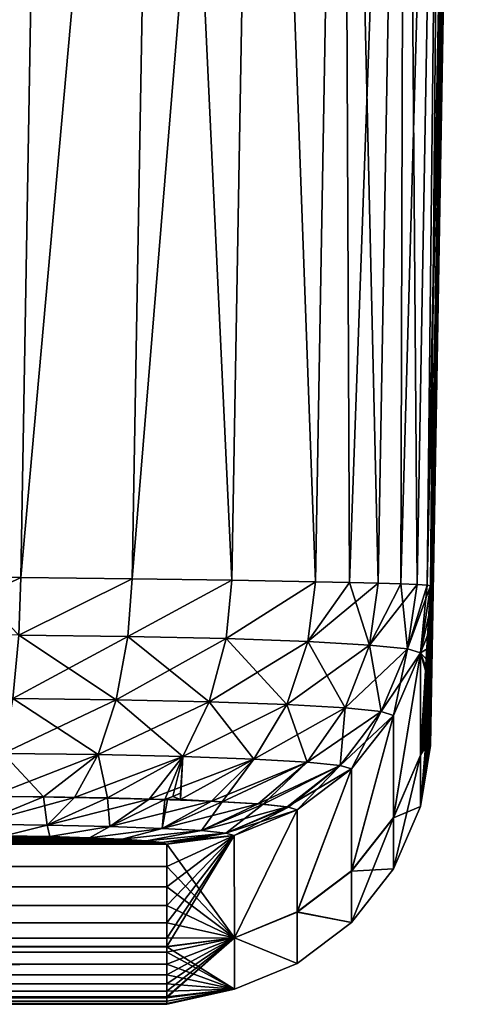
# Model space of a CAD drawing. Header units: metres. Extents: x -136 to 36, y -213 to -20.
# Tile 103 of 104: x 34.76 to 36.43, y -27.68 to -23.94. Entities that reach past the tile are written whole.
import ezdxf

# ---------------------------------------------------------------- set-up
doc = ezdxf.new("R2010")
doc.units = ezdxf.units.M
doc.layers.add('solid_11_382_033_XXX', color=7, linetype='CONTINUOUS')

msp = doc.modelspace()

# ---------------------------------------------------------------- linework, layer by layer
at = {"layer": 'solid_11_382_033_XXX'}
for points in [[(34.369129, -23.126266, -36.867619), (34.865051, -20.200001, -36.868595), (34.318081, -26.052536, -36.81654)], [(34.541992, -26.0546, -36.803925), (34.318081, -26.052536, -36.81654), (34.865051, -20.200001, -36.868595)], [(34.541992, -26.0546, 36.803925), (34.865051, -20.200001, 36.868591), (34.420177, -20.200001, 36.918694)], [(34.541992, -26.0546, 36.803925), (34.76302, -26.056877, 36.766331), (34.865051, -20.200001, 36.868591)], [(34.76302, -26.056877, -36.766331), (34.541992, -26.0546, -36.803925), (34.865051, -20.200001, -36.868595)], [(34.76302, -26.056877, 36.766331), (35.287579, -20.200001, 36.720814), (34.865051, -20.200001, 36.868591)], [(34.76302, -26.056877, 36.766331), (35.18536, -26.061932, 36.618473), (35.287579, -20.200001, 36.720814)], [(34.76302, -26.056877, -36.766331), (34.865051, -20.200001, -36.868595), (35.287579, -20.200001, -36.720814)], [(35.18536, -26.061932, -36.618473), (34.76302, -26.056877, -36.766331), (35.287579, -20.200001, -36.720814)], [(35.18536, -26.061932, 36.618473), (35.564148, -26.067396, 36.380444), (35.287579, -20.200001, 36.720814)], [(35.18536, -26.061932, -36.618473), (35.287579, -20.200001, -36.720814), (35.666611, -20.200001, -36.482769)], [(35.564148, -26.067396, -36.380444), (35.18536, -26.061932, -36.618473), (35.666611, -20.200001, -36.482769)], [(35.564148, -26.067396, 36.380444), (35.666611, -20.200001, 36.482769), (35.287579, -20.200001, 36.720814)], [(35.564148, -26.067396, 36.380444), (35.880623, -26.07305, 36.064014), (35.666611, -20.200001, 36.482769)], [(35.880623, -26.07305, -36.064014), (35.564148, -26.067396, -36.380444), (35.666611, -20.200001, -36.482769)], [(35.880623, -26.07305, 36.064014), (35.983189, -20.200001, 36.166386), (35.666611, -20.200001, 36.482769)], [(35.880623, -26.07305, -36.064014), (35.666611, -20.200001, -36.482769), (35.983189, -20.200001, -36.166389)], [(35.880623, -26.07305, 36.064014), (36.010342, -26.075794, 35.88126), (35.983189, -20.200001, 36.166386)], [(36.010342, -26.075794, -35.88126), (35.880623, -26.07305, -36.064014), (35.983189, -20.200001, -36.166389)], [(36.11879, -26.078527, 35.68515), (36.221462, -20.200001, 35.787498), (35.983189, -20.200001, 36.166386)], [(36.010342, -26.075794, 35.88126), (36.11879, -26.078527, 35.68515), (35.983189, -20.200001, 36.166386)], [(36.010342, -26.075794, -35.88126), (35.983189, -20.200001, -36.166389), (36.221462, -20.200001, -35.787498)], [(36.11879, -26.078527, -35.68515), (36.010342, -26.075794, -35.88126), (36.221462, -20.200001, -35.787498)], [(36.11879, -26.078527, 35.68515), (36.204636, -26.08112, 35.478088), (36.221462, -20.200001, 35.787498)], [(36.204636, -26.08112, -35.478088), (36.11879, -26.078527, -35.68515), (36.221462, -20.200001, -35.787498)], [(36.204636, -26.08112, 35.478088), (36.266804, -26.083496, 35.262627), (36.221462, -20.200001, 35.787498)], [(36.204636, -26.08112, -35.478088), (36.221462, -20.200001, -35.787498), (36.369499, -20.200001, -35.365063)], [(36.266804, -26.083496, -35.262627), (36.204636, -26.08112, -35.478088), (36.369499, -20.200001, -35.365063)], [(36.266804, -26.083496, 35.262627), (36.369499, -20.200001, 35.365063), (36.221462, -20.200001, 35.787498)], [(36.266804, -26.083496, 35.262627), (36.304478, -26.085743, 35.041485), (36.369499, -20.200001, 35.365063)], [(36.304478, -26.085743, -35.041485), (36.266804, -26.083496, -35.262627), (36.369499, -20.200001, -35.365063)], [(36.304478, -26.085743, -35.041485), (36.369499, -20.200001, -35.365063), (36.419872, -20.200001, -34.920219)], [(36.304478, -26.085743, -35.041485), (36.419872, -20.200001, -34.920219), (36.368515, -23.143953, -34.868832)], [(36.304478, -26.085743, 35.041485), (36.317162, -26.087904, 34.81744), (36.369499, -20.200001, 35.365063)], [(36.31715, -26.645254, -9.949692), (36.429432, -20.200001, -11.154724), (36.430515, -20.200001, 0)], [(36.31715, -26.583323, -14.924226), (36.317154, -26.543066, -17.411367), (36.429432, -20.200001, -11.154724)], [(36.31715, -26.617384, -12.436996), (36.31715, -26.583323, -14.924226), (36.429432, -20.200001, -11.154724)], [(36.31715, -26.645254, -9.949692), (36.31715, -26.617384, -12.436996), (36.429432, -20.200001, -11.154724)], [(36.31715, -26.694801, -0.000001), (36.430515, -20.200001, 0), (36.429432, -20.200001, 11.154723)], [(36.31715, -26.666931, -7.462322), (36.31715, -26.645254, -9.949692), (36.430515, -20.200001, 0)], [(36.31715, -26.670328, -6.992701), (36.31715, -26.666931, -7.462322), (36.430515, -20.200001, 0)], [(36.31715, -26.682415, -4.974906), (36.31715, -26.670328, -6.992701), (36.430515, -20.200001, 0)], [(36.31715, -26.691706, -2.487463), (36.31715, -26.682415, -4.974906), (36.430515, -20.200001, 0)], [(36.31715, -26.694801, -0.000001), (36.31715, -26.691706, -2.487463), (36.430515, -20.200001, 0)], [(36.31715, -26.617384, 12.436996), (36.429432, -20.200001, 11.154723), (36.426872, -20.200001, 20.43778)], [(36.31715, -26.691706, 2.487462), (36.31715, -26.694801, -0.000001), (36.429432, -20.200001, 11.154723)], [(36.31715, -26.682415, 4.974905), (36.31715, -26.691706, 2.487462), (36.429432, -20.200001, 11.154723)], [(36.31715, -26.67062, 6.950912), (36.31715, -26.682415, 4.974905), (36.429432, -20.200001, 11.154723)], [(36.31715, -26.666931, 7.462321), (36.31715, -26.67062, 6.950912), (36.429432, -20.200001, 11.154723)], [(36.31715, -26.645254, 9.949691), (36.31715, -26.666931, 7.462321), (36.429432, -20.200001, 11.154723)], [(36.31715, -26.617384, 12.436996), (36.31715, -26.645254, 9.949691), (36.429432, -20.200001, 11.154723)], [(36.31715, -26.583323, 14.924225), (36.31715, -26.617384, 12.436996), (36.426872, -20.200001, 20.43778)], [(36.317154, -26.543066, 17.411366), (36.31715, -26.583323, 14.924225), (36.426872, -20.200001, 20.43778)], [(36.317154, -26.496618, -19.898394), (36.426872, -20.200001, -20.43778), (36.429432, -20.200001, -11.154724)], [(36.317154, -26.385145, -24.872068), (36.317158, -26.320122, -27.358677), (36.426872, -20.200001, -20.43778)], [(36.317154, -26.443977, -22.3853), (36.317154, -26.385145, -24.872068), (36.426872, -20.200001, -20.43778)], [(36.317154, -26.47543, -20.934952), (36.317154, -26.443977, -22.3853), (36.426872, -20.200001, -20.43778)], [(36.317154, -26.496618, -19.898394), (36.317154, -26.47543, -20.934952), (36.426872, -20.200001, -20.43778)], [(36.317154, -26.543066, -17.411367), (36.317154, -26.496618, -19.898394), (36.429432, -20.200001, -11.154724)], [(36.317154, -26.476305, 20.893171), (36.426872, -20.200001, 20.43778), (36.42358, -20.200001, 28.191216)], [(36.317154, -26.496618, 19.898394), (36.317154, -26.543066, 17.411366), (36.426872, -20.200001, 20.43778)], [(36.317154, -26.476305, 20.893171), (36.317154, -26.496618, 19.898394), (36.426872, -20.200001, 20.43778)], [(36.317154, -26.443977, 22.385298), (36.317154, -26.476305, 20.893171), (36.42358, -20.200001, 28.191216)], [(36.317154, -26.385145, 24.872066), (36.317154, -26.443977, 22.385298), (36.42358, -20.200001, 28.191216)], [(36.317158, -26.320122, 27.358677), (36.317154, -26.385145, 24.872066), (36.42358, -20.200001, 28.191216)], [(36.317158, -26.320122, -27.358677), (36.42358, -20.200001, -28.191217), (36.426872, -20.200001, -20.43778)], [(36.317158, -26.171501, -32.331383), (36.317162, -26.087904, -34.81744), (36.42358, -20.200001, -28.191217)], [(36.317158, -26.248907, -29.845121), (36.317158, -26.171501, -32.331383), (36.42358, -20.200001, -28.191217)], [(36.317158, -26.320122, -27.358677), (36.317158, -26.248907, -29.845121), (36.42358, -20.200001, -28.191217)], [(36.317158, -26.248907, 29.845119), (36.42358, -20.200001, 28.191216), (36.419872, -20.200001, 34.920219)], [(36.317158, -26.248907, 29.845119), (36.317158, -26.320122, 27.358677), (36.42358, -20.200001, 28.191216)], [(36.317158, -26.171501, 32.331383), (36.419872, -20.200001, 34.920219), (36.368515, -23.143953, 34.868828)], [(36.317158, -26.171501, 32.331383), (36.317158, -26.248907, 29.845119), (36.419872, -20.200001, 34.920219)], [(36.317162, -26.087904, -34.81744), (36.368515, -23.143953, -34.868832), (36.42358, -20.200001, -28.191217)], [(36.368515, -23.143953, 34.868828), (36.369499, -20.200001, 35.365063), (36.317162, -26.087904, 34.81744)], [(36.304478, -26.085743, -35.041485), (36.368515, -23.143953, -34.868832), (36.317162, -26.087904, -34.81744)], [(36.317158, -26.171501, 32.331383), (36.368515, -23.143953, 34.868828), (36.317162, -26.087904, 34.81744)], [(34.318081, -26.273291, -36.787907), (34.541992, -26.0546, -36.803925), (34.76302, -26.056877, -36.766331)], [(34.755131, -26.275055, -36.738613), (34.318081, -26.273291, -36.787907), (34.76302, -26.056877, -36.766331)], [(34.755131, -26.275055, 36.738613), (34.76302, -26.056877, 36.766331), (34.541992, -26.0546, 36.803925)], [(34.755131, -26.275055, -36.738613), (34.76302, -26.056877, -36.766331), (35.18536, -26.061932, -36.618473)], [(34.755131, -26.275055, 36.738613), (35.18536, -26.061932, 36.618473), (34.76302, -26.056877, 36.766331)], [(35.169846, -26.280325, -36.593334), (34.755131, -26.275055, -36.738613), (35.18536, -26.061932, -36.618473)], [(34.755131, -26.275055, 36.738613), (35.169846, -26.280325, 36.593334), (35.18536, -26.061932, 36.618473)], [(35.169846, -26.280325, -36.593334), (35.18536, -26.061932, -36.618473), (35.564148, -26.067396, -36.380444)], [(35.169846, -26.280325, 36.593334), (35.564148, -26.067396, 36.380444), (35.18536, -26.061932, 36.618473)], [(35.54171, -26.288778, -36.359367), (35.169846, -26.280325, -36.593334), (35.564148, -26.067396, -36.380444)], [(35.169846, -26.280325, 36.593334), (35.54171, -26.288778, 36.359367), (35.564148, -26.067396, 36.380444)], [(35.54171, -26.288778, -36.359367), (35.564148, -26.067396, -36.380444), (35.880623, -26.07305, -36.064014)], [(35.54171, -26.288778, 36.359367), (35.880623, -26.07305, 36.064014), (35.564148, -26.067396, 36.380444)], [(35.852112, -26.299942, -36.048622), (35.54171, -26.288778, -36.359367), (35.880623, -26.07305, -36.064014)], [(35.54171, -26.288778, 36.359367), (35.852112, -26.299942, 36.048618), (35.880623, -26.07305, 36.064014)], [(35.852112, -26.299942, -36.048622), (35.880623, -26.07305, -36.064014), (36.010342, -26.075794, -35.88126)], [(35.852112, -26.299942, 36.048618), (36.010342, -26.075794, 35.88126), (35.880623, -26.07305, 36.064014)], [(35.852112, -26.299942, -36.048622), (36.010342, -26.075794, -35.88126), (36.11879, -26.078527, -35.68515)], [(35.852112, -26.299942, 36.048618), (36.085506, -26.3132, 35.676807), (36.010342, -26.075794, 35.88126)], [(36.085506, -26.313202, -35.676807), (35.852112, -26.299942, -36.048622), (36.11879, -26.078527, -35.68515)], [(36.085506, -26.3132, 35.676807), (36.11879, -26.078527, 35.68515), (36.010342, -26.075794, 35.88126)], [(36.085506, -26.313202, -35.676807), (36.11879, -26.078527, -35.68515), (36.204636, -26.08112, -35.478088)], [(36.085506, -26.3132, 35.676807), (36.204636, -26.08112, 35.478088), (36.11879, -26.078527, 35.68515)], [(36.085506, -26.313202, -35.676807), (36.204636, -26.08112, -35.478088), (36.266804, -26.083496, -35.262627)], [(36.085506, -26.3132, 35.676807), (36.23027, -26.327848, 35.262604), (36.204636, -26.08112, 35.478088)], [(36.23027, -26.327848, -35.262604), (36.085506, -26.313202, -35.676807), (36.266804, -26.083496, -35.262627)], [(36.23027, -26.327848, 35.262604), (36.266804, -26.083496, 35.262627), (36.204636, -26.08112, 35.478088)], [(36.23027, -26.327848, -35.262604), (36.266804, -26.083496, -35.262627), (36.304478, -26.085743, -35.041485)], [(36.23027, -26.327848, 35.262604), (36.304478, -26.085743, 35.041485), (36.266804, -26.083496, 35.262627)], [(36.23027, -26.327848, -35.262604), (36.304478, -26.085743, -35.041485), (36.317162, -26.087904, -34.81744)], [(36.23027, -26.327848, 35.262604), (36.279362, -26.343163, 34.826344), (36.304478, -26.085743, 35.041485)], [(36.23027, -26.327848, -35.262604), (36.317162, -26.087904, -34.81744), (36.279266, -26.343134, -34.826344)], [(36.279266, -26.343134, -34.826344), (36.317162, -26.087904, -34.81744), (36.279366, -26.730761, -20.940304)], [(36.279362, -26.343163, 34.826344), (36.317162, -26.087904, 34.81744), (36.304478, -26.085743, 35.041485)], [(36.279362, -26.343163, 34.826344), (36.317158, -26.171501, 32.331383), (36.317162, -26.087904, 34.81744)], [(36.279366, -26.730761, -20.940304), (36.317162, -26.087904, -34.81744), (36.317158, -26.171501, -32.331383)], [(36.279362, -26.343163, 34.826344), (36.317158, -26.248907, 29.845119), (36.317158, -26.171501, 32.331383)], [(36.279366, -26.730761, -20.940304), (36.317158, -26.171501, -32.331383), (36.317158, -26.248907, -29.845121)], [(34.732384, -26.515892, 36.647705), (35.125515, -26.520884, 36.509972), (34.755131, -26.275055, 36.738613)], [(34.732384, -26.515892, -36.647705), (34.755131, -26.275055, -36.738613), (35.169846, -26.280325, -36.593334)], [(35.125515, -26.520884, -36.509972), (34.732384, -26.515892, -36.647705), (35.169846, -26.280325, -36.593334)], [(35.125515, -26.520884, 36.509972), (35.169846, -26.280325, 36.593334), (34.755131, -26.275055, 36.738613)], [(35.125515, -26.520884, 36.509972), (35.478024, -26.528893, 36.288151), (35.169846, -26.280325, 36.593334)], [(35.125515, -26.520884, -36.509972), (35.169846, -26.280325, -36.593334), (35.54171, -26.288778, -36.359367)], [(35.478024, -26.528893, 36.288151), (35.54171, -26.288778, 36.359367), (35.169846, -26.280325, 36.593334)], [(36.279362, -26.343163, 34.826344), (36.317158, -26.320122, 27.358677), (36.317158, -26.248907, 29.845119)], [(36.279366, -26.730761, -20.940304), (36.317158, -26.248907, -29.845121), (36.317158, -26.320122, -27.358677)], [(35.478024, -26.528893, -36.288151), (35.125515, -26.520884, -36.509972), (35.54171, -26.288778, -36.359367)], [(35.478024, -26.528893, 36.288151), (35.772278, -26.539471, 35.993526), (35.54171, -26.288778, 36.359367)], [(35.478024, -26.528893, -36.288151), (35.54171, -26.288778, -36.359367), (35.852112, -26.299942, -36.048622)], [(35.772278, -26.539471, -35.99353), (35.478024, -26.528893, -36.288151), (35.852112, -26.299942, -36.048622)], [(35.772278, -26.539471, 35.993526), (35.852112, -26.299942, 36.048618), (35.54171, -26.288778, 36.359367)], [(35.772278, -26.539471, 35.993526), (35.993538, -26.552036, 35.640999), (35.852112, -26.299942, 36.048618)], [(35.772278, -26.539471, -35.99353), (35.852112, -26.299942, -36.048622), (36.085506, -26.313202, -35.676807)], [(35.993538, -26.552036, -35.641003), (35.772278, -26.539471, -35.99353), (36.085506, -26.313202, -35.676807)], [(35.993538, -26.552036, 35.640999), (36.085506, -26.3132, 35.676807), (35.852112, -26.299942, 36.048618)], [(35.993538, -26.552036, 35.640999), (36.130775, -26.565922, 35.248272), (36.085506, -26.3132, 35.676807)], [(35.993538, -26.552036, -35.641003), (36.085506, -26.313202, -35.676807), (36.23027, -26.327848, -35.262604)], [(36.130775, -26.565922, 35.248272), (36.23027, -26.327848, 35.262604), (36.085506, -26.3132, 35.676807)], [(36.279362, -26.343163, 34.826344), (36.317154, -26.385145, 24.872066), (36.317158, -26.320122, 27.358677)], [(36.279366, -26.730761, -20.940304), (36.317158, -26.320122, -27.358677), (36.317154, -26.385145, -24.872068)], [(36.130775, -26.565922, -35.248272), (35.993538, -26.552036, -35.641003), (36.23027, -26.327848, -35.262604)], [(36.130775, -26.565922, 35.248272), (36.177299, -26.580458, 34.834618), (36.23027, -26.327848, 35.262604)], [(36.130775, -26.565922, -35.248272), (36.23027, -26.327848, -35.262604), (36.279266, -26.343134, -34.826344)], [(36.130775, -26.565922, -35.248272), (36.279266, -26.343134, -34.826344), (36.177227, -26.580414, -34.834618)], [(36.177227, -26.580414, -34.834618), (36.279266, -26.343134, -34.826344), (36.177452, -26.967911, -20.945274)], [(36.23027, -26.327848, 35.262604), (36.177299, -26.580458, 34.834618), (36.279362, -26.343163, 34.826344)], [(36.279362, -26.343163, 34.826344), (36.177299, -26.580458, 34.834618), (36.177452, -26.968786, 20.903473)], [(36.279266, -26.343134, -34.826344), (36.279366, -26.730761, -20.940304), (36.177452, -26.967911, -20.945274)], [(36.279362, -26.343163, 34.826344), (36.177452, -26.968786, 20.903473), (36.279366, -26.731636, 20.898514)], [(36.279362, -26.343163, 34.826344), (36.317154, -26.476305, 20.893171), (36.317154, -26.443977, 22.385298)], [(36.279362, -26.343163, 34.826344), (36.279366, -26.731636, 20.898514), (36.317154, -26.476305, 20.893171)], [(36.279362, -26.343163, 34.826344), (36.317154, -26.443977, 22.385298), (36.317154, -26.385145, 24.872066)], [(36.279366, -26.730761, -20.940304), (36.317154, -26.385145, -24.872068), (36.317154, -26.443977, -22.3853)], [(36.279366, -26.730761, -20.940304), (36.317154, -26.443977, -22.3853), (36.317154, -26.47543, -20.934952)], [(36.279362, -26.925711, -6.994489), (36.317154, -26.47543, -20.934952), (36.317154, -26.496618, -19.898394)], [(36.279366, -26.730761, -20.940304), (36.317154, -26.47543, -20.934952), (36.279362, -26.925711, -6.994489)], [(36.279362, -26.925711, -6.994489), (36.317154, -26.496618, -19.898394), (36.317154, -26.543066, -17.411367)], [(36.279366, -26.731636, 20.898514), (36.317154, -26.496618, 19.898394), (36.317154, -26.476305, 20.893171)], [(36.279366, -26.731636, 20.898514), (36.317154, -26.543066, 17.411366), (36.317154, -26.496618, 19.898394)], [(34.696835, -26.724676, 36.499626), (35.056229, -26.729237, 36.373692), (34.732384, -26.515892, 36.647705)], [(34.696835, -26.724676, -36.499626), (34.732384, -26.515892, -36.647705), (35.125515, -26.520884, -36.509972)], [(35.056232, -26.729237, -36.373692), (34.696835, -26.724676, -36.499626), (35.125515, -26.520884, -36.509972)], [(35.056229, -26.729237, 36.373692), (35.125515, -26.520884, 36.509972), (34.732384, -26.515892, 36.647705)], [(35.056229, -26.729237, 36.373692), (35.378494, -26.736549, 36.170872), (35.125515, -26.520884, 36.509972)], [(35.056232, -26.729237, -36.373692), (35.125515, -26.520884, -36.509972), (35.478024, -26.528893, -36.288151)], [(35.378494, -26.736549, -36.170872), (35.056232, -26.729237, -36.373692), (35.478024, -26.528893, -36.288151)], [(35.378494, -26.736549, 36.170872), (35.478024, -26.528893, 36.288151), (35.125515, -26.520884, 36.509972)], [(35.378494, -26.736549, 36.170872), (35.647514, -26.746212, 35.901478), (35.478024, -26.528893, 36.288151)], [(35.378494, -26.736549, -36.170872), (35.478024, -26.528893, -36.288151), (35.772278, -26.539471, -35.99353)], [(35.647514, -26.746212, -35.901478), (35.378494, -26.736549, -36.170872), (35.772278, -26.539471, -35.99353)], [(35.647514, -26.746212, 35.901478), (35.772278, -26.539471, 35.993526), (35.478024, -26.528893, 36.288151)], [(35.647514, -26.746212, 35.901478), (35.849804, -26.757694, 35.579124), (35.772278, -26.539471, 35.993526)], [(35.647514, -26.746212, -35.901478), (35.772278, -26.539471, -35.99353), (35.993538, -26.552036, -35.641003)], [(35.849804, -26.757694, 35.579124), (35.993538, -26.552036, 35.640999), (35.772278, -26.539471, 35.993526)], [(36.279362, -26.925711, -6.994489), (36.317154, -26.543066, -17.411367), (36.31715, -26.583323, -14.924226)], [(36.279366, -26.731636, 20.898514), (36.31715, -26.583323, 14.924225), (36.317154, -26.543066, 17.411366)], [(35.849804, -26.757694, -35.579124), (35.647514, -26.746212, -35.901478), (35.993538, -26.552036, -35.641003)], [(35.849804, -26.757694, 35.579124), (35.975285, -26.770386, 35.21999), (35.993538, -26.552036, 35.640999)], [(35.849804, -26.757694, -35.579124), (35.993538, -26.552036, -35.641003), (36.130775, -26.565922, -35.248272)], [(35.975285, -26.770386, -35.21999), (35.849804, -26.757694, -35.579124), (36.130775, -26.565922, -35.248272)], [(35.975285, -26.770386, 35.21999), (36.130775, -26.565922, 35.248272), (35.993538, -26.552036, 35.640999)], [(35.975285, -26.770386, 35.21999), (36.017803, -26.783682, 34.841705), (36.130775, -26.565922, 35.248272)], [(35.975285, -26.770386, -35.21999), (36.130775, -26.565922, -35.248272), (36.177227, -26.580414, -34.834618)], [(35.975285, -26.770386, -35.21999), (36.177227, -26.580414, -34.834618), (36.017757, -26.783638, -34.841705)], [(36.017757, -26.783638, -34.841705), (36.177227, -26.580414, -34.834618), (36.018215, -27.171072, -20.949533)], [(36.130775, -26.565922, 35.248272), (36.017803, -26.783682, 34.841705), (36.177299, -26.580458, 34.834618)], [(36.177299, -26.580458, 34.834618), (36.017803, -26.783682, 34.841705), (36.018215, -27.171947, 20.907724)], [(36.177227, -26.580414, -34.834618), (36.177452, -26.967911, -20.945274), (36.018215, -27.171072, -20.949533)], [(36.177299, -26.580458, 34.834618), (36.018215, -27.171947, 20.907724), (36.177452, -26.968786, 20.903473)], [(36.279362, -26.925711, -6.994489), (36.31715, -26.583323, -14.924226), (36.31715, -26.617384, -12.436996)], [(36.279362, -26.925711, -6.994489), (36.31715, -26.617384, -12.436996), (36.31715, -26.645254, -9.949692)], [(36.279366, -26.731636, 20.898514), (36.31715, -26.617384, 12.436996), (36.31715, -26.583323, 14.924225)], [(36.279366, -26.731636, 20.898514), (36.31715, -26.645254, 9.949691), (36.31715, -26.617384, 12.436996)], [(36.279362, -26.925711, -6.994489), (36.31715, -26.645254, -9.949692), (36.31715, -26.666931, -7.462322)], [(36.279366, -26.731636, 20.898514), (36.31715, -26.666931, 7.462321), (36.31715, -26.645254, 9.949691)], [(36.279362, -26.925711, -6.994489), (36.31715, -26.666931, -7.462322), (36.31715, -26.670328, -6.992701)], [(36.279362, -26.926003, 6.952689), (36.31715, -26.670328, -6.992701), (36.31715, -26.682415, -4.974906)], [(36.279362, -26.925711, -6.994489), (36.31715, -26.670328, -6.992701), (36.279362, -26.926003, 6.952689)], [(36.279362, -26.926003, 6.952689), (36.31715, -26.682415, 4.974905), (36.31715, -26.67062, 6.950912)], [(36.279362, -26.926003, 6.952689), (36.31715, -26.67062, 6.950912), (36.279366, -26.731636, 20.898514)], [(36.279362, -26.926003, 6.952689), (36.31715, -26.682415, -4.974906), (36.31715, -26.691706, -2.487463)], [(36.279362, -26.926003, 6.952689), (36.31715, -26.691706, 2.487462), (36.31715, -26.682415, 4.974905)], [(36.279362, -26.926003, 6.952689), (36.31715, -26.691706, -2.487463), (36.31715, -26.694801, -0.000001)], [(36.279362, -26.926003, 6.952689), (36.31715, -26.694801, -0.000001), (36.31715, -26.691706, 2.487462)], [(36.279366, -26.731636, 20.898514), (36.31715, -26.67062, 6.950912), (36.31715, -26.666931, 7.462321)], [(34.587975, -26.887001, 36.317223), (34.848774, -26.889637, 36.244301), (34.696835, -26.724676, 36.499626)], [(34.65086, -26.88747, -36.30426), (34.696835, -26.724676, -36.499626), (35.056232, -26.729237, -36.373692)], [(34.966621, -26.891468, -36.193596), (34.65086, -26.88747, -36.30426), (35.056232, -26.729237, -36.373692)], [(34.848774, -26.889637, 36.244301), (35.056229, -26.729237, 36.373692), (34.696835, -26.724676, 36.499626)], [(34.848774, -26.889637, 36.244301), (35.092022, -26.893921, 36.125515), (35.056229, -26.729237, 36.373692)], [(34.966621, -26.891468, -36.193596), (35.056232, -26.729237, -36.373692), (35.378494, -26.736549, -36.170872)], [(35.092022, -26.893921, 36.125515), (35.378494, -26.736549, 36.170872), (35.056229, -26.729237, 36.373692)], [(36.279366, -26.730761, -20.940304), (36.279362, -26.925711, -6.994489), (36.177452, -27.162907, -6.996149)], [(36.177452, -26.967911, -20.945274), (36.279366, -26.730761, -20.940304), (36.177452, -27.162907, -6.996149)], [(35.249771, -26.897882, -36.015366), (34.966621, -26.891468, -36.193596), (35.378494, -26.736549, -36.170872)], [(35.092022, -26.893921, 36.125515), (35.309868, -26.899704, 35.964733), (35.378494, -26.736549, 36.170872)], [(35.249771, -26.897882, -36.015366), (35.378494, -26.736549, -36.170872), (35.647514, -26.746212, -35.901478)], [(35.486145, -26.906361, -35.778618), (35.249771, -26.897882, -36.015366), (35.647514, -26.746212, -35.901478)], [(35.309868, -26.899704, 35.964733), (35.33939, -26.88797, 35.964733), (35.378494, -26.736549, 36.170872)], [(35.33939, -26.88797, 35.964733), (35.369568, -26.875101, 35.964733), (35.378494, -26.736549, 36.170872)], [(35.369568, -26.9, 35.912521), (35.647514, -26.746212, 35.901478), (35.378494, -26.736549, 36.170872)], [(35.369568, -26.887909, 35.938641), (35.369568, -26.9, 35.912521), (35.378494, -26.736549, 36.170872)], [(35.369568, -26.875101, 35.964733), (35.369568, -26.887909, 35.938641), (35.378494, -26.736549, 36.170872)], [(35.369568, -26.9, 35.912521), (35.527412, -26.9083, 35.724266), (35.647514, -26.746212, 35.901478)], [(35.486145, -26.906361, -35.778618), (35.647514, -26.746212, -35.901478), (35.849804, -26.757694, -35.579124)], [(35.663906, -26.916441, -35.495308), (35.486145, -26.906361, -35.778618), (35.849804, -26.757694, -35.579124)], [(35.527412, -26.9083, 35.724266), (35.849804, -26.757694, 35.579124), (35.647514, -26.746212, 35.901478)], [(35.527412, -26.9083, 35.724266), (35.682983, -26.917902, 35.454029), (35.849804, -26.757694, 35.579124)], [(35.663906, -26.916441, -35.495308), (35.849804, -26.757694, -35.579124), (35.975285, -26.770386, -35.21999)], [(35.682983, -26.917902, 35.454029), (35.975285, -26.770386, 35.21999), (35.849804, -26.757694, 35.579124)], [(36.279362, -26.926003, 6.952689), (36.279366, -26.731636, 20.898514), (36.177452, -26.968786, 20.903473)], [(35.774181, -26.927586, -35.179649), (35.663906, -26.916441, -35.495308), (35.975285, -26.770386, -35.21999)], [(35.682983, -26.917902, 35.454029), (35.779068, -26.928368, 35.157433), (35.975285, -26.770386, 35.21999)], [(35.774181, -26.927586, -35.179649), (35.975285, -26.770386, -35.21999), (36.017757, -26.783638, -34.841705)], [(35.774181, -26.927586, -35.179649), (36.017757, -26.783638, -34.841705), (35.811504, -26.939232, -34.84713)], [(35.779068, -26.928368, 35.157433), (35.811523, -26.939266, 34.84713), (35.975285, -26.770386, 35.21999)], [(35.811504, -26.939232, -34.84713), (36.017757, -26.783638, -34.841705), (35.81226, -27.326708, -20.952795)], [(35.975285, -26.770386, 35.21999), (35.811523, -26.939266, 34.84713), (36.017803, -26.783682, 34.841705)], [(36.017803, -26.783682, 34.841705), (35.811523, -26.939266, 34.84713), (35.81226, -27.327583, 20.91098)], [(36.017757, -26.783638, -34.841705), (36.018215, -27.171072, -20.949533), (35.81226, -27.326708, -20.952795)], [(36.017803, -26.783682, 34.841705), (35.81226, -27.327583, 20.91098), (36.018215, -27.171947, 20.907724)], [(35.369568, -26.9, 35.964733), (35.369568, -26.875101, 35.964733), (35.33939, -26.88797, 35.964733)], [(35.369568, -26.9, 35.964733), (35.369568, -26.887909, 35.938641), (35.369568, -26.875101, 35.964733)], [(34.597523, -26.993397, 36.074654), (34.848774, -26.889637, 36.244301), (34.587975, -26.887001, 36.317223)], [(34.597523, -26.993397, -36.074657), (34.65086, -26.88747, -36.30426), (34.966621, -26.891468, -36.193596)], [(34.597523, -26.993397, 36.074654), (34.862675, -26.996744, 35.981712), (34.848774, -26.889637, 36.244301)], [(34.862675, -26.996744, -35.981712), (34.597523, -26.993397, -36.074657), (34.966621, -26.891468, -36.193596)], [(34.862675, -26.996744, 35.981712), (35.092022, -26.893921, 36.125515), (34.848774, -26.889637, 36.244301)], [(34.862675, -26.996744, -35.981712), (34.966621, -26.891468, -36.193596), (35.249771, -26.897882, -36.015366)], [(34.862675, -26.996744, 35.981712), (35.100445, -27.002115, 35.832012), (35.092022, -26.893921, 36.125515)], [(35.100445, -27.002115, -35.832016), (34.862675, -26.996744, -35.981712), (35.249771, -26.897882, -36.015366)], [(35.309097, -26.9, 35.964733), (35.309868, -26.899704, 35.964733), (35.092022, -26.893921, 36.125515)], [(35.309097, -26.9, 35.964733), (35.092022, -26.893921, 36.125515), (35.100445, -27.002115, 35.832012)], [(35.100445, -27.002115, -35.832016), (35.249771, -26.897882, -36.015366), (35.486145, -26.906361, -35.778618)], [(35.309097, -26.9, 35.964733), (35.100445, -27.002115, 35.832012), (35.298954, -27.00922, 35.633152)], [(35.298954, -27.00922, -35.633156), (35.100445, -27.002115, -35.832016), (35.486145, -26.906361, -35.778618)], [(35.298954, -27.00922, 35.633152), (35.527412, -26.9083, 35.724266), (35.319138, -26.9, 35.956436)], [(35.309097, -26.9, 35.964733), (35.298954, -27.00922, 35.633152), (35.319138, -26.9, 35.956436)], [(35.298954, -27.00922, -35.633156), (35.486145, -26.906361, -35.778618), (35.663906, -26.916441, -35.495308)], [(35.298954, -27.00922, 35.633152), (35.448257, -27.017672, 35.395153), (35.527412, -26.9083, 35.724266)], [(35.448257, -27.017672, -35.395153), (35.298954, -27.00922, -35.633156), (35.663906, -26.916441, -35.495308)], [(35.369568, -26.9, 35.964733), (35.309868, -26.899704, 35.964733), (35.309097, -26.9, 35.964733)], [(35.369568, -26.9, 35.964733), (35.309097, -26.9, 35.964733), (35.319138, -26.9, 35.956436)], [(35.369568, -26.9, 35.964733), (35.33939, -26.88797, 35.964733), (35.309868, -26.899704, 35.964733)], [(35.33971, -26.9, 35.93898), (35.319138, -26.9, 35.956436), (35.527412, -26.9083, 35.724266)], [(35.369568, -26.9, 35.964733), (35.319138, -26.9, 35.956436), (35.33971, -26.9, 35.93898)], [(35.369568, -26.9, 35.912521), (35.33971, -26.9, 35.93898), (35.527412, -26.9083, 35.724266)], [(35.369568, -26.9, 35.964733), (35.33971, -26.9, 35.93898), (35.369568, -26.9, 35.912521)], [(35.369568, -26.9, 35.964733), (35.369568, -26.9, 35.912521), (35.369568, -26.887909, 35.938641)], [(35.448257, -27.017672, 35.395153), (35.682983, -26.917902, 35.454029), (35.527412, -26.9083, 35.724266)], [(35.448257, -27.017672, -35.395153), (35.663906, -26.916441, -35.495308), (35.774181, -26.927586, -35.179649)], [(35.448257, -27.017672, 35.395153), (35.54089, -27.027025, 35.12994), (35.682983, -26.917902, 35.454029)], [(35.54089, -27.027025, 35.12994), (35.779068, -26.928368, 35.157433), (35.682983, -26.917902, 35.454029)], [(35.54089, -27.027025, -35.12994), (35.448257, -27.017672, -35.395153), (35.774181, -26.927586, -35.179649)], [(35.54089, -27.027025, -35.12994), (35.774181, -26.927586, -35.179649), (35.811504, -26.939232, -34.84713)], [(35.54089, -27.027025, 35.12994), (35.572247, -27.036823, 34.850533), (35.779068, -26.928368, 35.157433)], [(35.54089, -27.027025, -35.12994), (35.811504, -26.939232, -34.84713), (35.572243, -27.036806, -34.850533)], [(35.572243, -27.036806, -34.850533), (35.811504, -26.939232, -34.84713), (35.573315, -27.42444, -20.954844)], [(35.779068, -26.928368, 35.157433), (35.572247, -27.036823, 34.850533), (35.811523, -26.939266, 34.84713)], [(35.811523, -26.939266, 34.84713), (35.572247, -27.036823, 34.850533), (35.573315, -27.425316, 20.913023)], [(35.811504, -26.939232, -34.84713), (35.81226, -27.326708, -20.952795), (35.573315, -27.42444, -20.954844)], [(35.811523, -26.939266, 34.84713), (35.573315, -27.425316, 20.913023), (35.81226, -27.327583, 20.91098)], [(36.279362, -26.925711, -6.994489), (36.279362, -26.926003, 6.952689), (36.177452, -27.163198, 6.95434)], [(36.177452, -27.162907, -6.996149), (36.279362, -26.925711, -6.994489), (36.177452, -27.163198, 6.95434)], [(36.177452, -27.163198, 6.95434), (36.279362, -26.926003, 6.952689), (36.177452, -26.968786, 20.903473)], [(36.177452, -26.967911, -20.945274), (36.177452, -27.162907, -6.996149), (36.018211, -27.36611, -6.997571)], [(36.018215, -27.171072, -20.949533), (36.177452, -26.967911, -20.945274), (36.018211, -27.36611, -6.997571)], [(36.177452, -27.163198, 6.95434), (36.177452, -26.968786, 20.903473), (36.018215, -27.171947, 20.907724)], [(34.862675, -26.996744, -35.981712), (34.701382, -27.037182, -35.776024), (34.597523, -26.993397, -36.074657)], [(34.597523, -26.993397, 36.074654), (34.701382, -27.037182, 35.77602), (34.862675, -26.996744, 35.981712)], [(34.862675, -26.996744, -35.981712), (34.873207, -27.040476, -35.683929), (34.701382, -27.037182, -35.776024)], [(34.862675, -26.996744, 35.981712), (34.701382, -27.037182, 35.77602), (34.873207, -27.040476, 35.683929)], [(35.100445, -27.002115, -35.832016), (34.873207, -27.040476, -35.683929), (34.862675, -26.996744, -35.981712)], [(34.862675, -26.996744, 35.981712), (34.873207, -27.040476, 35.683929), (35.100445, -27.002115, 35.832012)], [(35.100445, -27.002115, -35.832016), (35.024269, -27.044897, -35.559883), (34.873207, -27.040476, -35.683929)], [(35.100445, -27.002115, 35.832012), (34.873207, -27.040476, 35.683929), (35.024269, -27.044897, 35.559883)], [(35.298954, -27.00922, -35.633156), (35.024269, -27.044897, -35.559883), (35.100445, -27.002115, -35.832016)], [(35.100445, -27.002115, 35.832012), (35.024269, -27.044897, 35.559883), (35.298954, -27.00922, 35.633152)], [(35.298954, -27.00922, -35.633156), (35.148277, -27.050262, -35.408752), (35.024269, -27.044897, -35.559883)], [(35.298954, -27.00922, 35.633152), (35.024269, -27.044897, 35.559883), (35.148277, -27.050262, 35.408749)], [(35.448257, -27.017672, -35.395153), (35.148277, -27.050262, -35.408752), (35.298954, -27.00922, -35.633156)], [(35.298954, -27.00922, 35.633152), (35.148277, -27.050262, 35.408749), (35.448257, -27.017672, 35.395153)], [(35.448257, -27.017672, -35.395153), (35.240574, -27.056353, -35.236435), (35.148277, -27.050262, -35.408752)], [(35.448257, -27.017672, 35.395153), (35.148277, -27.050262, 35.408749), (35.240574, -27.056353, 35.236435)], [(35.54089, -27.027025, -35.12994), (35.240574, -27.056353, -35.236435), (35.448257, -27.017672, -35.395153)], [(35.448257, -27.017672, 35.395153), (35.240574, -27.056353, 35.236435), (35.54089, -27.027025, 35.12994)], [(35.54089, -27.027025, -35.12994), (35.297718, -27.062944, -35.049019), (35.240574, -27.056353, -35.236435)], [(35.54089, -27.027025, 35.12994), (35.240574, -27.056353, 35.236435), (35.297718, -27.062944, 35.049019)], [(35.54089, -27.027025, 35.12994), (35.297718, -27.062944, 35.049019), (35.317314, -27.069845, 34.851685)], [(35.54089, -27.027025, -35.12994), (35.572243, -27.036806, -34.850533), (35.297718, -27.062944, -35.049019)], [(35.54089, -27.027025, 35.12994), (35.317314, -27.069845, 34.851685), (35.572247, -27.036823, 34.850533)], [(35.297718, -27.062944, 35.049019), (-135.317307, -27.069845, 34.851685), (35.317314, -27.069845, 34.851685)], [(-135.317307, -27.069845, -34.851685), (-135.297714, -27.062944, -35.049019), (35.317314, -27.069845, -34.851685)], [(35.297718, -27.062944, 35.049019), (-135.297714, -27.062944, 35.049019), (-135.317307, -27.069845, 34.851685)], [(-135.297714, -27.062944, -35.049019), (-135.24057, -27.056353, -35.236435), (35.297718, -27.062944, -35.049019)], [(35.240574, -27.056353, 35.236435), (-135.24057, -27.056353, 35.236435), (-135.297714, -27.062944, 35.049019)], [(35.297718, -27.062944, 35.049019), (35.240574, -27.056353, 35.236435), (-135.297714, -27.062944, 35.049019)], [(-135.297714, -27.062944, -35.049019), (35.297718, -27.062944, -35.049019), (35.317314, -27.069845, -34.851685)], [(-135.24057, -27.056353, -35.236435), (-135.148285, -27.050262, -35.408752), (35.240574, -27.056353, -35.236435)], [(35.148277, -27.050262, 35.408749), (-135.148285, -27.050262, 35.408749), (-135.24057, -27.056353, 35.236435)], [(35.240574, -27.056353, 35.236435), (35.148277, -27.050262, 35.408749), (-135.24057, -27.056353, 35.236435)], [(-135.24057, -27.056353, -35.236435), (35.240574, -27.056353, -35.236435), (35.297718, -27.062944, -35.049019)], [(-135.148285, -27.050262, -35.408752), (-135.024277, -27.044897, -35.559883), (35.148277, -27.050262, -35.408752)], [(35.024269, -27.044897, 35.559883), (-135.024277, -27.044897, 35.559883), (-135.148285, -27.050262, 35.408749)], [(35.148277, -27.050262, 35.408749), (35.024269, -27.044897, 35.559883), (-135.148285, -27.050262, 35.408749)], [(-135.148285, -27.050262, -35.408752), (35.148277, -27.050262, -35.408752), (35.240574, -27.056353, -35.236435)], [(-135.024277, -27.044897, -35.559883), (-134.873215, -27.040476, -35.683929), (35.024269, -27.044897, -35.559883)], [(34.873207, -27.040476, 35.683929), (-134.873215, -27.040476, 35.683929), (-135.024277, -27.044897, 35.559883)], [(35.024269, -27.044897, 35.559883), (34.873207, -27.040476, 35.683929), (-135.024277, -27.044897, 35.559883)], [(-135.024277, -27.044897, -35.559883), (35.024269, -27.044897, -35.559883), (35.148277, -27.050262, -35.408752)], [(-134.873215, -27.040476, -35.683929), (-134.701385, -27.037182, -35.776024), (34.873207, -27.040476, -35.683929)], [(34.873207, -27.040476, 35.683929), (34.701382, -27.037182, 35.77602), (-134.873215, -27.040476, 35.683929)], [(-134.873215, -27.040476, -35.683929), (34.873207, -27.040476, -35.683929), (35.024269, -27.044897, -35.559883)], [(-134.701385, -27.037182, -35.776024), (34.701382, -27.037182, -35.776024), (34.873207, -27.040476, -35.683929)], [(35.572243, -27.036806, -34.850533), (35.317314, -27.069845, -34.851685), (35.297718, -27.062944, -35.049019)], [(35.572243, -27.036806, -34.850533), (35.317307, -27.457758, -20.955542), (35.317307, -27.426273, -22.407318)], [(35.572243, -27.036806, -34.850533), (35.573315, -27.42444, -20.954844), (35.317307, -27.457758, -20.955542)], [(35.572243, -27.036806, -34.850533), (35.317307, -27.426273, -22.407318), (35.317307, -27.367382, -24.896534)], [(35.572243, -27.036806, -34.850533), (35.317307, -27.367382, -24.896534), (35.31731, -27.302294, -27.38559)], [(35.572243, -27.036806, -34.850533), (35.31731, -27.302294, -27.38559), (35.31731, -27.231009, -29.874477)], [(35.572243, -27.036806, -34.850533), (35.31731, -27.231009, -29.874477), (35.31731, -27.153524, -32.363186)], [(35.572243, -27.036806, -34.850533), (35.31731, -27.153524, -32.363186), (35.317314, -27.069845, -34.851685)], [(35.572247, -27.036823, 34.850533), (35.317314, -27.069845, 34.851685), (35.573315, -27.425316, 20.913023)], [(-135.317307, -27.153524, 32.363182), (35.31731, -27.153524, 32.363182), (35.317314, -27.069845, 34.851685)], [(-135.317307, -27.069845, 34.851685), (-135.317307, -27.153524, 32.363182), (35.317314, -27.069845, 34.851685)], [(-135.317307, -27.069845, -34.851685), (35.317314, -27.069845, -34.851685), (35.31731, -27.153524, -32.363186)], [(-135.317307, -27.153524, -32.363186), (-135.317307, -27.069845, -34.851685), (35.31731, -27.153524, -32.363186)], [(35.573315, -27.425316, 20.913023), (35.317314, -27.069845, 34.851685), (35.31731, -27.153524, 32.363182)], [(-135.317307, -27.231009, 29.874477), (35.31731, -27.231009, 29.874477), (35.31731, -27.153524, 32.363182)], [(-135.317307, -27.153524, 32.363182), (-135.317307, -27.231009, 29.874477), (35.31731, -27.153524, 32.363182)], [(-135.317307, -27.153524, -32.363186), (35.31731, -27.153524, -32.363186), (35.31731, -27.231009, -29.874477)], [(-135.317307, -27.231009, -29.874477), (-135.317307, -27.153524, -32.363186), (35.31731, -27.231009, -29.874477)], [(35.573315, -27.425316, 20.913023), (35.31731, -27.153524, 32.363182), (35.31731, -27.231009, 29.874477)], [(35.81226, -27.326708, -20.952795), (36.018215, -27.171072, -20.949533), (36.018211, -27.36611, -6.997571)], [(36.018211, -27.366402, 6.955754), (36.018215, -27.171947, 20.907724), (35.81226, -27.327583, 20.91098)], [(36.177452, -27.162907, -6.996149), (36.177452, -27.163198, 6.95434), (36.018211, -27.366402, 6.955754)], [(36.018211, -27.36611, -6.997571), (36.177452, -27.162907, -6.996149), (36.018211, -27.366402, 6.955754)], [(36.018211, -27.366402, 6.955754), (36.177452, -27.163198, 6.95434), (36.018215, -27.171947, 20.907724)], [(-135.317307, -27.302294, 27.38559), (35.31731, -27.302294, 27.38559), (35.31731, -27.231009, 29.874477)], [(-135.317307, -27.231009, 29.874477), (-135.317307, -27.302294, 27.38559), (35.31731, -27.231009, 29.874477)], [(-135.317307, -27.231009, -29.874477), (35.31731, -27.231009, -29.874477), (35.31731, -27.302294, -27.38559)], [(-135.317307, -27.302294, -27.38559), (-135.317307, -27.231009, -29.874477), (35.31731, -27.302294, -27.38559)], [(35.573315, -27.425316, 20.913023), (35.31731, -27.231009, 29.874477), (35.31731, -27.302294, 27.38559)], [(-135.317307, -27.367382, 24.896532), (35.317307, -27.367382, 24.896532), (35.31731, -27.302294, 27.38559)], [(-135.317307, -27.302294, 27.38559), (-135.317307, -27.367382, 24.896532), (35.31731, -27.302294, 27.38559)], [(-135.317307, -27.302294, -27.38559), (35.31731, -27.302294, -27.38559), (35.317307, -27.367382, -24.896534)], [(-135.317307, -27.367382, -24.896534), (-135.317307, -27.302294, -27.38559), (35.317307, -27.367382, -24.896534)], [(35.573315, -27.425316, 20.913023), (35.31731, -27.302294, 27.38559), (35.317307, -27.367382, 24.896532)], [(35.573315, -27.42444, -20.954844), (35.81226, -27.326708, -20.952795), (35.812256, -27.521774, -6.998661)], [(35.812256, -27.522066, 6.956837), (35.81226, -27.327583, 20.91098), (35.573315, -27.425316, 20.913023)], [(35.81226, -27.326708, -20.952795), (36.018211, -27.36611, -6.997571), (35.812256, -27.521774, -6.998661)], [(35.812256, -27.522066, 6.956837), (36.018211, -27.366402, 6.955754), (35.81226, -27.327583, 20.91098)], [(36.018211, -27.36611, -6.997571), (36.018211, -27.366402, 6.955754), (35.812256, -27.522066, 6.956837)], [(35.812256, -27.521774, -6.998661), (36.018211, -27.36611, -6.997571), (35.812256, -27.522066, 6.956837)], [(-135.317307, -27.426273, 22.407318), (0, -27.412815, 23), (35.317307, -27.367382, 24.896532)], [(-135.317307, -27.367382, -24.896534), (35.317307, -27.367382, -24.896534), (0, -27.412815, -23)], [(-135.317307, -27.367382, 24.896532), (-135.317307, -27.426273, 22.407318), (35.317307, -27.367382, 24.896532)], [(35.317307, -27.367382, 24.896532), (0, -27.412815, 23), (1.415739, -27.413816, 22.956387)], [(35.317307, -27.367382, -24.896534), (35.317307, -27.426273, -22.407318), (0, -27.412815, -23)], [(35.317307, -27.367382, 24.896532), (1.415739, -27.413816, 22.956387), (2.826118, -27.416809, 22.82571)], [(35.317307, -27.367382, 24.896532), (2.826118, -27.416809, 22.82571), (4.225798, -27.421745, 22.608463)], [(35.317307, -27.426273, 22.407318), (35.317307, -27.367382, 24.896532), (4.225798, -27.421745, 22.608463)], [(35.573315, -27.425316, 20.913023), (35.317307, -27.367382, 24.896532), (35.317307, -27.426273, 22.407318)], [(35.317307, -27.426273, -22.407318), (1.415739, -27.413816, -22.956387), (0, -27.412815, -23)], [(35.317307, -27.426273, -22.407318), (2.826118, -27.416809, -22.82571), (1.415739, -27.413816, -22.956387)], [(35.317307, -27.426273, -22.407318), (4.225798, -27.421745, -22.608463), (2.826118, -27.416809, -22.82571)], [(35.317307, -27.426273, 22.407318), (4.225798, -27.421745, 22.608463), (5.609477, -27.428551, 22.305466)], [(35.317307, -27.426273, -22.407318), (5.609477, -27.428551, -22.305466), (4.225798, -27.421745, -22.608463)], [(35.317307, -27.426273, 22.407318), (5.609477, -27.428551, 22.305466), (6.971913, -27.437124, 21.917856)], [(35.317307, -27.426273, -22.407318), (35.317307, -27.457758, -20.955542), (5.609477, -27.428551, -22.305466)], [(35.317307, -27.457758, -20.955542), (6.971913, -27.437124, -21.917856), (5.609477, -27.428551, -22.305466)], [(35.317307, -27.426273, 22.407318), (6.971913, -27.437124, 21.917856), (8.30794, -27.447334, 21.447102)], [(35.317307, -27.457758, -20.955542), (8.30794, -27.447334, -21.447102), (6.971913, -27.437124, -21.917856)], [(35.317307, -27.458633, 20.913721), (35.317307, -27.426273, 22.407318), (8.30794, -27.447334, 21.447102)], [(35.573315, -27.42444, -20.954844), (35.317303, -27.652851, -6.999578), (35.317303, -27.64945, -7.469662)], [(35.573315, -27.42444, -20.954844), (35.573311, -27.619528, -6.999345), (35.317303, -27.652851, -6.999578)], [(35.573315, -27.42444, -20.954844), (35.317303, -27.64945, -7.469662), (35.317303, -27.627752, -9.959478)], [(35.573315, -27.42444, -20.954844), (35.317303, -27.627752, -9.959478), (35.317303, -27.599855, -12.449229)], [(35.573315, -27.42444, -20.954844), (35.317303, -27.599855, -12.449229), (35.317303, -27.565758, -14.938906)], [(35.573315, -27.42444, -20.954844), (35.317303, -27.565758, -14.938906), (35.317303, -27.525461, -17.428492)], [(35.573315, -27.42444, -20.954844), (35.317303, -27.525461, -17.428492), (35.317307, -27.478968, -19.917967)], [(35.573315, -27.42444, -20.954844), (35.317307, -27.478968, -19.917967), (35.317307, -27.457758, -20.955542)], [(35.573315, -27.425316, 20.913023), (35.317307, -27.426273, 22.407318), (35.317307, -27.458633, 20.913721)], [(35.573311, -27.61982, 6.957517), (35.573315, -27.425316, 20.913023), (35.317307, -27.458633, 20.913721)], [(35.573315, -27.42444, -20.954844), (35.812256, -27.521774, -6.998661), (35.573311, -27.619528, -6.999345)], [(35.573311, -27.61982, 6.957517), (35.812256, -27.522066, 6.956837), (35.573315, -27.425316, 20.913023)], [(35.317307, -27.458633, 20.913721), (8.30794, -27.447334, 21.447102), (9.61249, -27.459026, 20.894976)], [(35.317307, -27.457758, -20.955542), (9.61249, -27.459026, -20.894976), (8.30794, -27.447334, -21.447102)], [(35.317307, -27.457758, -20.955542), (35.317307, -27.478968, -19.917967), (9.61249, -27.459026, -20.894976)], [(35.317307, -27.458633, 20.913721), (9.61249, -27.459026, 20.894976), (10.880611, -27.472023, 20.263571)], [(35.317307, -27.478968, -19.917967), (10.880611, -27.472023, -20.263571), (9.61249, -27.459026, -20.894976)], [(35.317307, -27.478968, 19.917965), (35.317307, -27.458633, 20.913721), (10.880611, -27.472023, 20.263571)], [(35.317307, -27.478968, 19.917965), (10.880611, -27.472023, 20.263571), (12.107488, -27.486126, 19.555275)], [(35.317307, -27.478968, -19.917967), (12.107488, -27.486126, -19.555275), (10.880611, -27.472023, -20.263571)], [(35.317307, -27.478968, 19.917965), (12.107488, -27.486126, 19.555275), (13.288457, -27.501125, 18.77277)], [(35.317307, -27.478968, -19.917967), (35.317303, -27.525461, -17.428492), (12.107488, -27.486126, -19.555275)], [(35.317307, -27.478968, 19.917965), (13.288457, -27.501125, 18.77277), (14.41903, -27.51679, 17.919029)], [(35.317303, -27.525461, 17.42849), (35.317307, -27.478968, 19.917965), (14.41903, -27.51679, 17.919029)], [(35.573311, -27.61982, 6.957517), (35.317307, -27.478968, 19.917965), (35.317303, -27.525461, 17.42849)], [(35.573311, -27.61982, 6.957517), (35.317307, -27.458633, 20.913721), (35.317307, -27.478968, 19.917965)], [(35.317303, -27.525461, -17.428492), (13.288457, -27.501125, -18.77277), (12.107488, -27.486126, -19.555275)], [(35.317303, -27.525461, -17.428492), (14.41903, -27.51679, -17.919029), (13.288457, -27.501125, -18.77277)], [(35.317303, -27.525461, 17.42849), (14.41903, -27.51679, 17.919029), (15.494908, -27.532885, 16.997288)], [(35.317303, -27.525461, -17.428492), (15.494908, -27.532885, -16.997288), (14.41903, -27.51679, -17.919029)], [(35.317303, -27.525461, 17.42849), (15.494908, -27.532885, 16.997288), (16.512001, -27.549164, 16.011053)], [(35.317303, -27.525461, -17.428492), (35.317303, -27.565758, -14.938906), (15.494908, -27.532885, -16.997288)], [(35.317303, -27.565758, -14.938906), (16.512001, -27.549164, -16.011053), (15.494908, -27.532885, -16.997288)], [(35.317303, -27.525461, 17.42849), (16.512001, -27.549164, 16.011053), (17.466444, -27.565382, 14.964068)], [(35.317303, -27.565758, -14.938906), (17.466444, -27.565382, -14.964068), (16.512001, -27.549164, -16.011053)], [(35.317303, -27.565758, 14.938905), (35.317303, -27.525461, 17.42849), (17.466444, -27.565382, 14.964068)], [(35.573311, -27.61982, 6.957517), (35.317303, -27.525461, 17.42849), (35.317303, -27.565758, 14.938905)], [(35.812256, -27.521774, -6.998661), (35.812256, -27.522066, 6.956837), (35.573311, -27.61982, 6.957517)], [(35.573311, -27.619528, -6.999345), (35.812256, -27.521774, -6.998661), (35.573311, -27.61982, 6.957517)], [(35.317303, -27.565758, 14.938905), (17.466444, -27.565382, 14.964068), (18.354607, -27.581291, 13.860318)], [(35.317303, -27.565758, -14.938906), (18.354607, -27.581291, -13.860318), (17.466444, -27.565382, -14.964068)], [(35.317303, -27.565758, 14.938905), (18.354607, -27.581291, 13.860318), (19.173119, -27.596651, 12.703997)], [(35.317303, -27.565758, -14.938906), (35.317303, -27.599855, -12.449229), (18.354607, -27.581291, -13.860318)], [(35.317303, -27.599855, -12.449229), (19.173119, -27.596651, -12.703997), (18.354607, -27.581291, -13.860318)], [(35.317303, -27.599855, 12.449229), (35.317303, -27.565758, 14.938905), (19.173119, -27.596651, 12.703997)], [(35.573311, -27.61982, 6.957517), (35.317303, -27.565758, 14.938905), (35.317303, -27.599855, 12.449229)], [(35.317303, -27.599855, 12.449229), (19.173119, -27.596651, 12.703997), (19.918871, -27.611227, 11.499502)], [(35.317303, -27.599855, -12.449229), (19.918871, -27.611227, -11.499502), (19.173119, -27.596651, -12.703997)], [(35.317303, -27.599855, 12.449229), (19.918871, -27.611227, 11.499502), (20.589041, -27.624802, 10.25141)], [(35.317303, -27.599855, -12.449229), (35.317303, -27.627752, -9.959478), (19.918871, -27.611227, -11.499502)], [(35.317303, -27.627752, -9.959478), (20.589041, -27.624802, -10.25141), (19.918871, -27.611227, -11.499502)], [(35.317303, -27.627752, 9.959477), (35.317303, -27.599855, 12.449229), (20.589041, -27.624802, 10.25141)], [(35.317303, -27.627752, 9.959477), (20.589041, -27.624802, 10.25141), (21.181086, -27.637167, 8.964464)], [(35.317303, -27.627752, -9.959478), (21.181086, -27.637167, -8.964464), (20.589041, -27.624802, -10.25141)], [(35.317303, -27.627752, 9.959477), (21.181086, -27.637167, 8.964464), (21.692768, -27.648136, 7.643549)], [(35.317303, -27.627752, -9.959478), (35.317303, -27.64945, -7.469662), (21.181086, -27.637167, -8.964464)], [(35.317303, -27.64945, 7.469661), (35.317303, -27.627752, 9.959477), (21.692768, -27.648136, 7.643549)], [(35.573311, -27.61982, 6.957517), (35.317303, -27.599855, 12.449229), (35.317303, -27.627752, 9.959477)], [(35.573311, -27.619528, -6.999345), (35.317303, -27.653145, 6.957748), (35.317303, -27.664949, 4.979799)], [(35.573311, -27.619528, -6.999345), (35.573311, -27.61982, 6.957517), (35.317303, -27.653145, 6.957748)], [(35.573311, -27.619528, -6.999345), (35.317303, -27.664949, 4.979799), (35.317303, -27.67425, 2.489908)], [(35.573311, -27.619528, -6.999345), (35.317303, -27.67425, 2.489908), (35.317303, -27.677349, 0)], [(35.573311, -27.619528, -6.999345), (35.317303, -27.677349, 0), (35.317303, -27.67425, -2.489909)], [(35.573311, -27.619528, -6.999345), (35.317303, -27.67425, -2.489909), (35.317303, -27.664949, -4.9798)], [(35.573311, -27.619528, -6.999345), (35.317303, -27.664949, -4.9798), (35.317303, -27.652851, -6.999578)], [(35.573311, -27.61982, 6.957517), (35.317303, -27.627752, 9.959477), (35.317303, -27.64945, 7.469661)], [(35.573311, -27.61982, 6.957517), (35.317303, -27.64945, 7.469661), (35.317303, -27.653145, 6.957748)], [(35.317303, -27.64945, -7.469662), (21.692768, -27.648136, -7.643549), (21.181086, -27.637167, -8.964464)], [(35.317303, -27.64945, 7.469661), (21.692768, -27.648136, 7.643549), (22.122152, -27.657543, 6.293677)], [(35.317303, -27.652851, -6.999578), (22.122152, -27.657543, -6.293677), (21.692768, -27.648136, -7.643549)], [(35.317303, -27.64945, -7.469662), (35.317303, -27.652851, -6.999578), (21.692768, -27.648136, -7.643549)], [(35.317303, -27.653145, 6.957748), (35.317303, -27.64945, 7.469661), (22.122152, -27.657543, 6.293677)], [(35.317303, -27.652851, -6.999578), (35.317303, -27.664949, -4.9798), (22.122152, -27.657543, -6.293677)], [(35.317303, -27.664949, 4.979799), (35.317303, -27.653145, 6.957748), (22.122152, -27.657543, 6.293677)], [(35.317303, -27.664949, 4.979799), (22.122152, -27.657543, 6.293677), (22.467619, -27.665247, 4.919969)], [(35.317303, -27.664949, -4.9798), (22.467619, -27.665247, -4.919969), (22.122152, -27.657543, -6.293677)], [(35.317303, -27.664949, 4.979799), (22.467619, -27.665247, 4.919969), (22.727865, -27.671127, 3.527628)], [(35.317303, -27.664949, -4.9798), (35.317303, -27.67425, -2.489909), (22.467619, -27.665247, -4.919969)], [(35.317303, -27.67425, -2.489909), (22.727865, -27.671127, -3.527628), (22.467619, -27.665247, -4.919969)], [(35.317303, -27.67425, 2.489908), (35.317303, -27.664949, 4.979799), (22.727865, -27.671127, 3.527628)], [(35.317303, -27.67425, 2.489908), (22.727865, -27.671127, 3.527628), (22.901909, -27.675098, 2.121933)], [(35.317303, -27.67425, -2.489909), (22.901909, -27.675098, -2.121933), (22.727865, -27.671127, -3.527628)], [(35.317303, -27.67425, 2.489908), (22.901909, -27.675098, 2.121933), (22.989094, -27.677099, 0.708205)], [(35.317303, -27.67425, -2.489909), (35.317303, -27.677349, 0), (22.901909, -27.675098, -2.121933)], [(35.317303, -27.677349, 0), (22.989094, -27.677099, -0.708205), (22.901909, -27.675098, -2.121933)], [(35.317303, -27.677349, 0), (35.317303, -27.67425, 2.489908), (22.989094, -27.677099, 0.708205)], [(35.317303, -27.677349, 0), (22.989094, -27.677099, 0.708205), (22.989094, -27.677099, -0.708205)]]:
    msp.add_3dface(points, dxfattribs=at)

doc.saveas('drawing.dxf')
